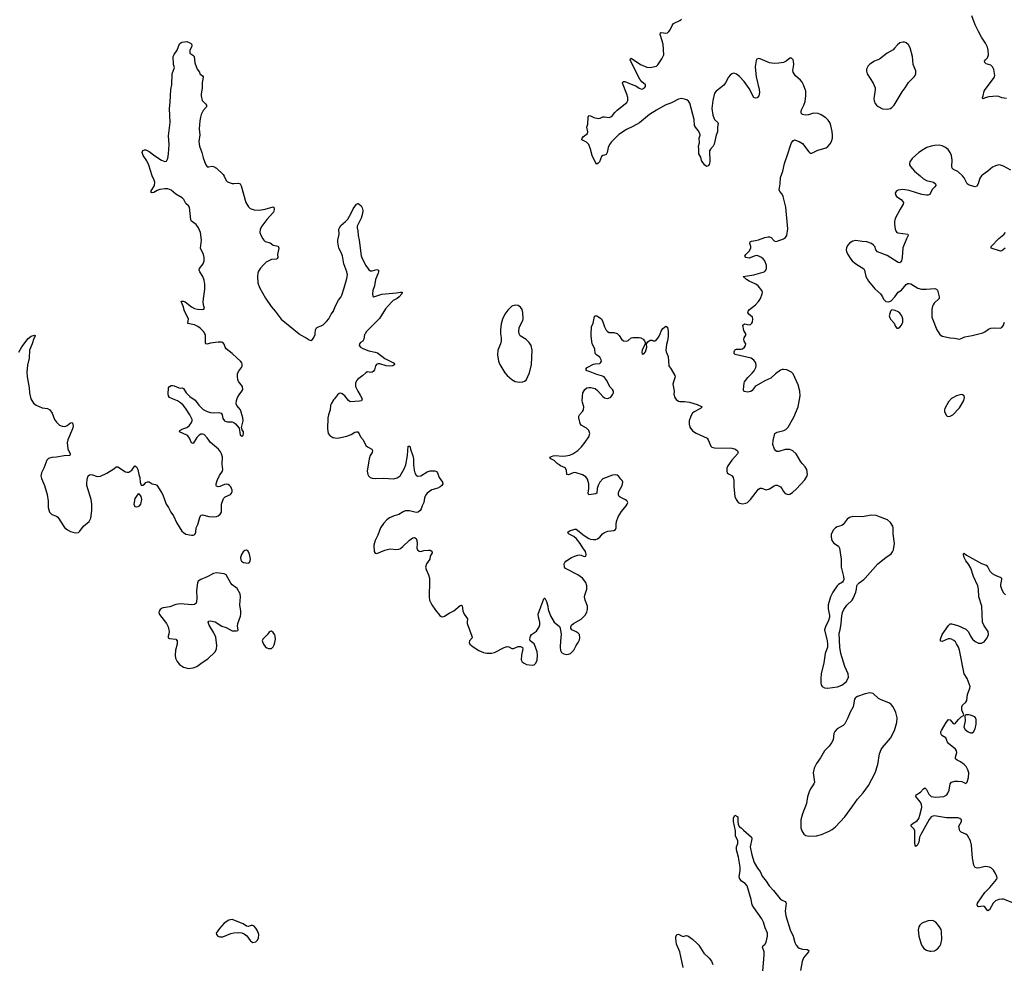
# Model space of a CAD drawing. Header units: inches. Extents: x 1649826 to 1814874, y 507393 to 641959.
# Tile 13 of 131: x 1706002 to 1718540, y 531972 to 543999. Entities that reach past the tile are written whole.
import ezdxf

# ---------------------------------------------------------------- set-up
doc = ezdxf.new("R2010")
doc.units = ezdxf.units.IN
doc.header["$MEASUREMENT"] = 0
for name, color, linetype in [('B7503', 7, 'Continuous'), ('B7504', 7, 'Continuous'), ('B7513', 7, 'Continuous'), ('B7514', 7, 'Continuous')]:
    doc.layers.add(name, color=color, linetype=linetype)

msp = doc.modelspace()

# ---------------------------------------------------------------- linework, layer by layer
at = {"layer": 'B7503', "color": 6, "elevation": 400}
for points in [[(1705990, 539766), (1706030, 539833), (1706110, 539940), (1706150, 539971), (1706190, 539983), (1706198, 539978), (1706201, 539970), (1706182, 539938), (1706162, 539870), (1706127, 539790), (1706122, 539690), (1706101, 539599), (1706092, 539510), (1706096, 539450), (1706123, 539310), (1706127, 539247), (1706146, 539170), (1706178, 539118), (1706210, 539093), (1706290, 539059), (1706355, 539050), (1706385, 539030), (1706414, 538990), (1706447, 538907), (1706470, 538874), (1706510, 538838), (1706544, 538824), (1706570, 538820), (1706590, 538824), (1706607, 538833), (1706650, 538867), (1706670, 538870), (1706681, 538850), (1706683, 538830), (1706676, 538790), (1706616, 538650), (1706608, 538610), (1706615, 538535), (1706644, 538470), (1706641, 538450), (1706570, 538446), (1706470, 538430), (1706410, 538426), (1706368, 538412), (1706349, 538391), (1706309, 538290), (1706278, 538230), (1706270, 538190), (1706279, 538159), (1706319, 538070), (1706352, 537952), (1706367, 537870), (1706363, 537790), (1706382, 537730), (1706410, 537698), (1706470, 537676), (1706486, 537666), (1706574, 537534), (1706610, 537504), (1706650, 537482), (1706710, 537464), (1706750, 537470), (1706770, 537488), (1706813, 537550), (1706889, 537611), (1706909, 537651), (1706922, 537750), (1706922, 537830), (1706911, 537890), (1706859, 538070), (1706856, 538090), (1706862, 538150), (1706873, 538190), (1706890, 538203), (1706910, 538208), (1706930, 538206), (1706990, 538183), (1707030, 538187), (1707114, 538226), (1707201, 538279), (1707230, 538304), (1707250, 538307), (1707350, 538243), (1707370, 538237), (1707390, 538239), (1707430, 538265), (1707470, 538318), (1707490, 538306), (1707507, 538270), (1707518, 538210), (1707531, 538170), (1707535, 538110), (1707550, 538072), (1707570, 538071), (1707590, 538085), (1707610, 538106), (1707630, 538114), (1707650, 538114), (1707690, 538090), (1707730, 538083), (1707750, 538073), (1707810, 537981), (1707825, 537950), (1707868, 537830), (1707896, 537790), (1707928, 537730), (1707962, 537682), (1707999, 537599), (1708069, 537489), (1708089, 537469), (1708119, 537450), (1708190, 537434), (1708210, 537434), (1708234, 537446), (1708244, 537476), (1708251, 537530), (1708270, 537571), (1708297, 537663), (1708310, 537692), (1708330, 537697), (1708410, 537673), (1708466, 537670), (1708510, 537675), (1708530, 537682), (1708557, 537703), (1708572, 537730), (1708573, 537830), (1708599, 537901), (1708617, 537923), (1708686, 537954), (1708700, 537970), (1708707, 537990), (1708706, 538010), (1708690, 538050), (1708674, 538070), (1708659, 538079), (1708630, 538085), (1708610, 538082), (1708550, 538054), (1708530, 538050), (1708510, 538060), (1708505, 538070), (1708504, 538090), (1708516, 538130), (1708546, 538194), (1708584, 538250), (1708590, 538270), (1708582, 538342), (1708583, 538430), (1708573, 538470), (1708558, 538498), (1708533, 538530), (1708434, 538614), (1708390, 538675), (1708350, 538716), (1708330, 538723), (1708310, 538722), (1708289, 538711), (1708260, 538680), (1708210, 538603), (1708190, 538612), (1708165, 538670), (1708142, 538702), (1708130, 538711), (1708038, 538750), (1708043, 538770), (1708078, 538790), (1708130, 538806), (1708161, 538830), (1708192, 538870), (1708199, 538890), (1708197, 538910), (1708169, 538970), (1708115, 539055), (1708083, 539090), (1708050, 539119), (1708010, 539146), (1707947, 539170), (1707910, 539190), (1707896, 539210), (1707892, 539230), (1707897, 539310), (1707910, 539330), (1707930, 539340), (1707950, 539341), (1707970, 539338), (1708030, 539310), (1708050, 539307), (1708070, 539310), (1708090, 539305), (1708121, 539250), (1708138, 539230), (1708170, 539201), (1708236, 539156), (1708282, 539090), (1708338, 539038), (1708390, 539010), (1708430, 538998), (1708470, 538994), (1708538, 538998), (1708569, 538990), (1708582, 538970), (1708590, 538921), (1708610, 538892), (1708630, 538883), (1708650, 538880), (1708710, 538878), (1708730, 538870), (1708750, 538854), (1708798, 538798), (1708810, 538715), (1708830, 538696), (1708849, 538710), (1708854, 538730), (1708852, 538750), (1708835, 538775), (1708827, 538807), (1708847, 538890), (1708845, 538930), (1708816, 539030), (1708767, 539087), (1708759, 539110), (1708763, 539150), (1708777, 539190), (1708796, 539224), (1708833, 539270), (1708842, 539290), (1708840, 539330), (1708790, 539392), (1708779, 539419), (1708774, 539454), (1708777, 539490), (1708790, 539520), (1708827, 539570), (1708834, 539590), (1708835, 539615), (1708831, 539630), (1708816, 539650), (1708770, 539688), (1708709, 539749), (1708633, 539810), (1708620, 539830), (1708608, 539868), (1708590, 539888), (1708570, 539894), (1708530, 539894), (1708430, 539879), (1708386, 539866), (1708374, 539874), (1708370, 539884), (1708370, 539970), (1708367, 539987), (1708361, 540000)], [(1709560, 540000), (1709570, 539992), (1709649, 539950), (1709690, 539921), (1709710, 539914), (1709730, 539928), (1709750, 539954), (1709764, 539990), (1709765, 540000)], [(1710000, 539157), (1709969, 539110), (1709962, 539090), (1709957, 539030), (1709933, 538970), (1709926, 538930), (1709924, 538790), (1709929, 538730), (1709950, 538704), (1709990, 538681), (1710000, 538678)]]:
    msp.add_lwpolyline(points, dxfattribs=at)
for points in [[(1707510, 537962), (1707470, 537904), (1707457, 537830), (1707470, 537802), (1707490, 537795), (1707510, 537800), (1707530, 537811), (1707543, 537830), (1707556, 537890), (1707549, 537929), (1707542, 537942), (1707530, 537958)], [(1708890, 537244), (1708870, 537241), (1708850, 537224), (1708826, 537190), (1708815, 537150), (1708820, 537120), (1708827, 537107), (1708851, 537090), (1708910, 537080), (1708930, 537089), (1708939, 537110), (1708940, 537130), (1708930, 537192), (1708910, 537231)], [(1708510, 536956), (1708472, 536948), (1708390, 536907), (1708307, 536873), (1708275, 536850), (1708266, 536830), (1708253, 536730), (1708258, 536630), (1708255, 536590), (1708249, 536571), (1708230, 536552), (1708193, 536547), (1708050, 536560), (1707990, 536555), (1707916, 536523), (1707830, 536511), (1707815, 536505), (1707792, 536488), (1707780, 536470), (1707776, 536450), (1707784, 536424), (1707870, 536310), (1707894, 536270), (1707904, 536210), (1707901, 536179), (1707891, 536150), (1707891, 536130), (1707910, 536121), (1707990, 536111), (1708008, 536090), (1708008, 536048), (1707988, 535970), (1707984, 535910), (1707988, 535870), (1708006, 535826), (1708037, 535790), (1708090, 535754), (1708150, 535739), (1708210, 535745), (1708256, 535764), (1708325, 535815), (1708398, 535862), (1708490, 535950), (1708510, 535990), (1708511, 536030), (1708498, 536138), (1708474, 536194), (1708415, 536290), (1708402, 536330), (1708410, 536342), (1708434, 536346), (1708490, 536332), (1708577, 536277), (1708630, 536261), (1708710, 536220), (1708763, 536217), (1708778, 536222), (1708784, 536230), (1708777, 536277), (1708780, 536310), (1708815, 536405), (1708819, 536430), (1708818, 536470), (1708804, 536550), (1708816, 536650), (1708811, 536690), (1708770, 536755), (1708710, 536804), (1708690, 536827), (1708630, 536930), (1708605, 536945)], [(1709210, 536212), (1709190, 536209), (1709180, 536200), (1709154, 536166), (1709099, 536110), (1709091, 536090), (1709108, 536050), (1709130, 536019), (1709150, 536002), (1709170, 535993), (1709210, 535994), (1709230, 536015), (1709241, 536039), (1709252, 536068), (1709260, 536110), (1709256, 536150), (1709250, 536167), (1709230, 536198)], [(1708710, 532542), (1708665, 532535), (1708606, 532494), (1708545, 532430), (1708506, 532370), (1708507, 532350), (1708527, 532330), (1708550, 532321), (1708570, 532321), (1708590, 532324), (1708690, 532365), (1708730, 532374), (1708790, 532378), (1708833, 532373), (1708862, 532362), (1708896, 532336), (1708937, 532277), (1708958, 532258), (1708971, 532251), (1709010, 532260), (1709030, 532281), (1709045, 532310), (1709047, 532350), (1709030, 532397), (1709010, 532433), (1708990, 532457), (1708970, 532465), (1708950, 532465), (1708910, 532455), (1708890, 532458), (1708846, 532486)]]:
    msp.add_lwpolyline(points, close=True, dxfattribs=at)
at = {"layer": 'B7504', "color": 6, "elevation": 400}
for points in [[(1708361, 540000), (1708357, 540010), (1708342, 540030), (1708302, 540070), (1708270, 540094), (1708228, 540112), (1708145, 540130), (1708150, 540190), (1708102, 540290), (1708083, 540350), (1708058, 540410), (1708063, 540417), (1708084, 540416), (1708110, 540406), (1708190, 540344), (1708230, 540321), (1708266, 540314), (1708329, 540311), (1708348, 540312), (1708354, 540326), (1708344, 540364), (1708338, 540410), (1708361, 540570), (1708361, 540630), (1708350, 540684), (1708334, 540730), (1708295, 540790), (1708287, 540810), (1708291, 540830), (1708339, 540890), (1708352, 540930), (1708351, 540970), (1708343, 541010), (1708306, 541090), (1708316, 541190), (1708305, 541290), (1708279, 541350), (1708251, 541391), (1708190, 541434), (1708182, 541450), (1708164, 541610), (1708150, 541630), (1708118, 541658), (1708091, 541710), (1708070, 541732), (1707990, 541776), (1707930, 541829), (1707890, 541847), (1707850, 541847), (1707785, 541835), (1707754, 541826), (1707710, 541800), (1707690, 541794), (1707679, 541799), (1707672, 541810), (1707717, 541890), (1707723, 541930), (1707716, 541956), (1707689, 542010), (1707648, 542148), (1707621, 542201), (1707574, 542270), (1707561, 542310), (1707570, 542335), (1707590, 542342), (1707610, 542340), (1707650, 542320), (1707724, 542264), (1707810, 542209), (1707850, 542192), (1707870, 542199), (1707890, 542231), (1707899, 542290), (1707905, 542410), (1707898, 542522), (1707918, 542690), (1707910, 542870), (1707919, 542950), (1707922, 543030), (1707928, 543110), (1707941, 543170), (1707945, 543310), (1707975, 543390), (1707963, 543430), (1707958, 543530), (1707970, 543556), (1708009, 543610), (1708039, 543690), (1708057, 543710), (1708070, 543714), (1708130, 543722), (1708162, 543710), (1708192, 543690), (1708196, 543670), (1708191, 543650), (1708167, 543610), (1708171, 543571), (1708206, 543546), (1708222, 543530), (1708231, 543451), (1708263, 543370), (1708291, 543330), (1708298, 543310), (1708330, 543286), (1708339, 543270), (1708326, 543190), (1708326, 543130), (1708313, 543050), (1708314, 543030), (1708327, 542970), (1708370, 542926), (1708379, 542910), (1708379, 542890), (1708338, 542842), (1708313, 542790), (1708304, 542756), (1708295, 542710), (1708289, 542610), (1708295, 542535), (1708282, 542450), (1708292, 542390), (1708321, 542310), (1708339, 542239), (1708370, 542159), (1708390, 542126), (1708410, 542125), (1708447, 542133), (1708470, 542130), (1708507, 542107), (1708592, 542030), (1708607, 542007), (1708630, 541950), (1708650, 541934), (1708710, 541914), (1708730, 541912), (1708790, 541919), (1708810, 541908), (1708823, 541883), (1708884, 541670), (1708916, 541616), (1708937, 541597), (1708950, 541589), (1708990, 541580), (1709050, 541576), (1709130, 541586), (1709230, 541617), (1709237, 541610), (1709243, 541583), (1709235, 541550), (1709150, 541455), (1709084, 541370), (1709064, 541330), (1709061, 541290), (1709074, 541254), (1709097, 541210), (1709110, 541190), (1709130, 541173), (1709190, 541157), (1709230, 541129), (1709295, 541115), (1709301, 541090), (1709285, 541010), (1709289, 540970), (1709282, 540958), (1709271, 540950), (1709210, 540944), (1709139, 540910), (1709110, 540884), (1709070, 540835), (1709044, 540796), (1709034, 540770), (1709029, 540730), (1709034, 540650), (1709054, 540590), (1709134, 540454), (1709206, 540346), (1709254, 540290), (1709330, 540188), (1709560, 540000)], [(1709765, 540000), (1709771, 540050), (1709783, 540077), (1709794, 540086), (1709840, 540100), (1709865, 540115), (1709910, 540155), (1709939, 540190), (1709969, 540251), (1709999, 540290), (1710000, 540294)]]:
    msp.add_lwpolyline(points, dxfattribs=at)
at = {"layer": 'B7513', "color": 6}
for points, elevation in [([(1710000, 538678), (1710014, 538674), (1710050, 538673), (1710170, 538698), (1710222, 538718), (1710270, 538746), (1710290, 538753), (1710310, 538750), (1710327, 538727), (1710344, 538690), (1710374, 538650), (1710410, 538576), (1710430, 538559), (1710488, 538530), (1710494, 538514), (1710490, 538490), (1710466, 538450), (1710453, 538410), (1710429, 538250), (1710434, 538210), (1710443, 538190), (1710466, 538170), (1710490, 538160), (1710530, 538157), (1710630, 538162), (1710765, 538155), (1710810, 538168), (1710847, 538193), (1710900, 538280), (1710920, 538330), (1710941, 538450), (1710950, 538571), (1710970, 538571), (1710978, 538530), (1711010, 538444), (1711016, 538410), (1711016, 538330), (1711024, 538264), (1711032, 538230), (1711050, 538200), (1711070, 538189), (1711110, 538193), (1711190, 538242), (1711230, 538255), (1711290, 538255), (1711310, 538245), (1711324, 538230), (1711343, 538170), (1711386, 538110), (1711389, 538090), (1711376, 538070), (1711355, 538050), (1711326, 538034), (1711250, 538014), (1711192, 537970), (1711173, 537950), (1711155, 537910), (1711147, 537850), (1711126, 537810), (1711114, 537770), (1711102, 537750), (1711075, 537730), (1711050, 537723), (1710965, 537745), (1710910, 537744), (1710885, 537735), (1710830, 537699), (1710770, 537683), (1710710, 537656), (1710676, 537630), (1710635, 537585), (1710597, 537530), (1710562, 537438), (1710528, 537370), (1710514, 537310), (1710518, 537230), (1710530, 537206), (1710550, 537202), (1710654, 537246), (1710701, 537259), (1710730, 537260), (1710790, 537255), (1710830, 537259), (1710852, 537268), (1710883, 537290), (1710968, 537372), (1711010, 537401), (1711030, 537408), (1711050, 537395), (1711058, 537370), (1711064, 537330), (1711060, 537270), (1711070, 537249), (1711090, 537231), (1711110, 537229), (1711150, 537242), (1711210, 537246), (1711230, 537243), (1711252, 537232), (1711253, 537210), (1711228, 537170), (1711225, 537130), (1711181, 537070), (1711171, 537030), (1711179, 536999), (1711210, 536930), (1711219, 536890), (1711222, 536850), (1711217, 536650), (1711222, 536610), (1711229, 536590), (1711249, 536550), (1711299, 536479), (1711354, 536414), (1711370, 536401), (1711390, 536397), (1711410, 536404), (1711470, 536445), (1711530, 536474), (1711610, 536541), (1711630, 536545), (1711636, 536536), (1711647, 536473), (1711661, 536430), (1711704, 536370), (1711699, 536330), (1711702, 536310), (1711761, 536150), (1711762, 536130), (1711731, 536090), (1711725, 536070), (1711736, 536050), (1711775, 536015), (1711850, 535969), (1711910, 535943), (1711950, 535935), (1711990, 535934), (1712010, 535934), (1712050, 535944), (1712170, 536004), (1712210, 536017), (1712233, 536013), (1712270, 535992), (1712290, 535992), (1712350, 536018), (1712378, 536018), (1712404, 536004), (1712408, 535988), (1712394, 535910), (1712389, 535850), (1712402, 535822), (1712425, 535805), (1712458, 535790), (1712530, 535780), (1712553, 535787), (1712574, 535806), (1712590, 535846), (1712597, 535910), (1712593, 535950), (1712571, 536012), (1712552, 536052), (1712504, 536090), (1712498, 536110), (1712501, 536130), (1712506, 536150), (1712520, 536170), (1712585, 536215), (1712619, 536270), (1712626, 536294), (1712626, 536330), (1712607, 536390), (1712606, 536430), (1712637, 536523), (1712666, 536590), (1712675, 536625), (1712684, 536636), (1712690, 536636), (1712710, 536591), (1712726, 536530), (1712731, 536490), (1712762, 536410), (1712809, 536330), (1712875, 536275), (1712886, 536250), (1712898, 536170), (1712888, 536090), (1712884, 536010), (1712889, 535969), (1712903, 535943), (1712930, 535926), (1712970, 535917), (1712990, 535919), (1713018, 535930), (1713058, 535970), (1713088, 536030), (1713116, 536070), (1713130, 536103), (1713137, 536130), (1713133, 536170), (1713116, 536190), (1713090, 536206), (1713032, 536230), (1713019, 536250), (1713021, 536270), (1713031, 536290), (1713053, 536310), (1713150, 536367), (1713179, 536390), (1713202, 536418), (1713225, 536455), (1713234, 536490), (1713233, 536530), (1713204, 536610), (1713196, 536650), (1713199, 536670), (1713225, 536750), (1713225, 536790), (1713210, 536832), (1713170, 536887), (1713110, 536931), (1712952, 537012), (1712940, 537030), (1712937, 537070), (1712945, 537090), (1712957, 537103), (1713030, 537150), (1713070, 537168), (1713110, 537181), (1713130, 537184), (1713150, 537181), (1713190, 537164), (1713210, 537169), (1713217, 537190), (1713206, 537230), (1713173, 537273), (1713138, 537330), (1713091, 537391), (1713060, 537420), (1713001, 537450), (1712979, 537470), (1713002, 537490), (1713070, 537514), (1713090, 537514), (1713190, 537431), (1713250, 537395), (1713270, 537387), (1713310, 537380), (1713338, 537382), (1713361, 537390), (1713389, 537411), (1713425, 537455), (1713449, 537471), (1713490, 537488), (1713570, 537497), (1713591, 537509), (1713599, 537530), (1713596, 537570), (1713602, 537610), (1713624, 537670), (1713664, 537736), (1713726, 537810), (1713739, 537830), (1713745, 537850), (1713737, 537870), (1713730, 537876), (1713710, 537891), (1713650, 537918), (1713634, 537930), (1713626, 537946), (1713626, 537970), (1713632, 537990), (1713676, 538070), (1713683, 538110), (1713674, 538130), (1713659, 538150), (1713630, 538183), (1713610, 538199), (1713590, 538205), (1713550, 538200), (1713430, 538152), (1713391, 538110), (1713370, 538070), (1713356, 538030), (1713350, 537970), (1713337, 537963), (1713250, 537949), (1713243, 537970), (1713251, 538030), (1713251, 538091), (1713231, 538150), (1713210, 538177), (1713170, 538203), (1713090, 538231), (1713070, 538233), (1713050, 538228), (1712990, 538203), (1712970, 538208), (1712964, 538264), (1712950, 538294), (1712890, 538318), (1712870, 538331), (1712848, 538348), (1712810, 538387), (1712767, 538410), (1712754, 538430), (1712795, 538445), (1712828, 538450), (1712910, 538442), (1712956, 538444), (1713007, 538453), (1713046, 538470), (1713110, 538514), (1713158, 538562), (1713202, 538618), (1713248, 538690), (1713262, 538730), (1713250, 538770), (1713218, 538798), (1713150, 538836), (1713138, 538858), (1713121, 538930), (1713122, 538950), (1713130, 538968), (1713171, 539009), (1713182, 539030), (1713184, 539070), (1713167, 539127), (1713165, 539150), (1713175, 539250), (1713197, 539290), (1713225, 539310), (1713250, 539316), (1713276, 539316), (1713330, 539304), (1713360, 539280), (1713430, 539201), (1713450, 539186), (1713485, 539175), (1713501, 539179), (1713530, 539195), (1713557, 539230), (1713564, 539250), (1713562, 539270), (1713552, 539290), (1713520, 539320), (1713475, 539410), (1713445, 539450), (1713410, 539466), (1713350, 539480), (1713290, 539508), (1713242, 539522), (1713226, 539530), (1713213, 539550), (1713228, 539570), (1713310, 539614), (1713330, 539619), (1713390, 539621), (1713400, 539630), (1713409, 539650), (1713405, 539670), (1713390, 539702), (1713346, 539730), (1713330, 539750), (1713325, 539810), (1713293, 539870), (1713286, 539906), (1713280, 539970), (1713281, 540000)], 400), ([(1710400, 540000), (1710394, 539990), (1710384, 539930), (1710370, 539907), (1710343, 539890), (1710328, 539872), (1710327, 539850), (1710344, 539830), (1710372, 539812), (1710450, 539784), (1710530, 539767), (1710557, 539757), (1710650, 539687), (1710762, 539630), (1710778, 539610), (1710755, 539590), (1710712, 539588), (1710670, 539594), (1710590, 539617), (1710570, 539619), (1710550, 539613), (1710534, 539590), (1710519, 539541), (1710502, 539518), (1710490, 539510), (1710472, 539508), (1710430, 539515), (1710410, 539504), (1710372, 539468), (1710302, 539418), (1710290, 539403), (1710278, 539370), (1710280, 539330), (1710307, 539270), (1710339, 539219), (1710363, 539170), (1710353, 539147), (1710330, 539141), (1710210, 539135), (1710190, 539150), (1710141, 539210), (1710110, 539237), (1710090, 539243), (1710070, 539238), (1710050, 539223), (1710010, 539172), (1710000, 539157)], 400), ([(1712126, 540000), (1712135, 539950), (1712134, 539910), (1712123, 539870), (1712089, 539790), (1712085, 539730), (1712101, 539650), (1712117, 539610), (1712182, 539502), (1712208, 539470), (1712270, 539417), (1712310, 539394), (1712370, 539383), (1712410, 539389), (1712430, 539395), (1712451, 539409), (1712496, 539504), (1712519, 539610), (1712528, 539790), (1712514, 539850), (1712491, 539890), (1712450, 539929), (1712376, 539976), (1712362, 540000)], 500), ([(1713614, 540000), (1713637, 539977), (1713667, 539930), (1713690, 539910), (1713730, 539905), (1713750, 539914), (1713790, 539947), (1713808, 539952), (1713892, 539952), (1713910, 539949), (1713942, 539930), (1713960, 539910), (1713968, 539890), (1713968, 539872), (1713929, 539790), (1713926, 539766), (1713930, 539742), (1713950, 539743), (1713970, 539771), (1713989, 539830), (1713986, 539870), (1714002, 539898), (1714030, 539919), (1714050, 539919), (1714070, 539910), (1714090, 539909), (1714110, 539921), (1714130, 539943), (1714146, 539970), (1714157, 540000)], 400), ([(1714259, 540000), (1714260, 539970), (1714253, 539910), (1714238, 539862), (1714230, 539790), (1714234, 539770), (1714261, 539710), (1714270, 539590), (1714300, 539550), (1714345, 539470), (1714349, 539450), (1714327, 539390), (1714321, 539358), (1714336, 539270), (1714334, 539230), (1714344, 539190), (1714363, 539163), (1714390, 539144), (1714410, 539138), (1714470, 539137), (1714530, 539128), (1714630, 539101), (1714691, 539070), (1714671, 539050), (1714592, 539008), (1714570, 538988), (1714548, 538950), (1714529, 538890), (1714526, 538850), (1714536, 538810), (1714570, 538765), (1714616, 538736), (1714756, 538670), (1714771, 538650), (1714804, 538570), (1714817, 538557), (1714848, 538548), (1715070, 538542), (1715117, 538530), (1715143, 538510), (1715150, 538490), (1715143, 538470), (1715070, 538390), (1715020, 538320), (1715009, 538290), (1715006, 538250), (1715012, 538230), (1715030, 538215), (1715073, 538193), (1715089, 538169), (1715097, 538130), (1715095, 538050), (1715110, 537930), (1715125, 537890), (1715153, 537853), (1715170, 537842), (1715210, 537836), (1715250, 537845), (1715270, 537854), (1715310, 537890), (1715410, 538023), (1715430, 538036), (1715450, 538035), (1715510, 538013), (1715550, 538026), (1715610, 538064), (1715630, 538071), (1715650, 538071), (1715690, 538053), (1715709, 538029), (1715730, 537990), (1715750, 537967), (1715776, 537956), (1715790, 537955), (1715810, 537960), (1715842, 537978), (1715896, 538024), (1715999, 538141), (1716031, 538190), (1716035, 538210), (1716026, 538270), (1716006, 538306), (1715970, 538344), (1715950, 538371), (1715891, 538471), (1715849, 538509), (1715810, 538526), (1715750, 538526), (1715670, 538502), (1715643, 538503), (1715630, 538510), (1715613, 538533), (1715594, 538590), (1715598, 538642), (1715619, 538730), (1715630, 538741), (1715650, 538749), (1715701, 538759), (1715734, 538770), (1715758, 538782), (1715790, 538810), (1715861, 538939), (1715914, 539070), (1715939, 539210), (1715936, 539270), (1715914, 539350), (1715851, 539490), (1715830, 539511), (1715770, 539540), (1715730, 539547), (1715710, 539545), (1715690, 539536), (1715626, 539490), (1715567, 539433), (1715490, 539401), (1715381, 539339), (1715368, 539330), (1715330, 539278), (1715314, 539266), (1715270, 539258), (1715230, 539265), (1715224, 539270), (1715218, 539290), (1715227, 539370), (1715233, 539387), (1715276, 539444), (1715330, 539497), (1715356, 539530), (1715375, 539570), (1715379, 539590), (1715375, 539630), (1715350, 539666), (1715315, 539690), (1715115, 539735), (1715102, 539750), (1715100, 539770), (1715107, 539793), (1715118, 539802), (1715130, 539806), (1715190, 539805), (1715206, 539810), (1715230, 539828), (1715245, 539850), (1715250, 539870), (1715227, 539907), (1715222, 539930), (1715227, 539950), (1715253, 539990), (1715247, 540000)], 400), ([(1717714, 540000), (1717716, 539996), (1717730, 539981), (1717750, 539968), (1717850, 539948), (1717906, 539946), (1717970, 539932), (1717990, 539938), (1718037, 539963), (1718130, 539977), (1718216, 540000)], 400), ([(1718690, 532737), (1718530, 532800), (1718510, 532803), (1718470, 532799), (1718430, 532781), (1718400, 532750), (1718350, 532666), (1718330, 532655), (1718289, 532709), (1718270, 532713), (1718210, 532705), (1718202, 532710), (1718194, 532730), (1718200, 532750), (1718294, 532886), (1718356, 532950), (1718443, 533050), (1718448, 533070), (1718444, 533090), (1718428, 533130), (1718404, 533170), (1718376, 533196), (1718350, 533209), (1718330, 533215), (1718296, 533216), (1718230, 533200), (1718197, 533197), (1718170, 533204), (1718165, 533210), (1718154, 533234), (1718136, 533324), (1718124, 533490), (1718110, 533545), (1718070, 533612), (1718050, 533630), (1717993, 533653), (1717976, 533670), (1717968, 533690), (1717963, 533730), (1717995, 533790), (1717996, 533810), (1717976, 533830), (1717950, 533836), (1717804, 533836), (1717650, 533861), (1717630, 533859), (1717610, 533850), (1717582, 533818), (1717477, 533623), (1717461, 533590), (1717450, 533529), (1717430, 533484), (1717410, 533474), (1717401, 533510), (1717402, 533670), (1717391, 533691), (1717356, 533730), (1717355, 533750), (1717379, 533770), (1717430, 533799), (1717450, 533829), (1717466, 533870), (1717492, 533970), (1717486, 534010), (1717470, 534041), (1717414, 534110), (1717417, 534130), (1717475, 534165), (1717510, 534205), (1717530, 534217), (1717550, 534198), (1717579, 534139), (1717610, 534110), (1717670, 534099), (1717772, 534108), (1717810, 534130), (1717823, 534150), (1717837, 534190), (1717850, 534270), (1717867, 534293), (1717910, 534304), (1717950, 534306), (1717998, 534298), (1718050, 534276), (1718067, 534293), (1718084, 534350), (1718088, 534410), (1718076, 534450), (1718055, 534490), (1718030, 534518), (1717981, 534550), (1717940, 534570), (1717920, 534590), (1717919, 534610), (1717934, 534670), (1717930, 534690), (1717918, 534710), (1717830, 534782), (1717819, 534799), (1717796, 534856), (1717746, 534886), (1717730, 534910), (1717730, 534930), (1717740, 534950), (1717799, 535050), (1717830, 535087), (1717850, 535084), (1717890, 535040), (1717910, 535034), (1717956, 535090), (1717990, 535121), (1718019, 535141), (1718024, 535150), (1718000, 535210), (1718001, 535250), (1718008, 535272), (1718052, 535308), (1718063, 535330), (1718071, 535409), (1718103, 535490), (1718106, 535510), (1718068, 535610), (1718028, 535670), (1717968, 535970), (1717955, 536010), (1717933, 536053), (1717917, 536077), (1717897, 536097), (1717870, 536113), (1717850, 536118), (1717824, 536116), (1717750, 536082), (1717728, 536088), (1717728, 536110), (1717750, 536170), (1717830, 536285), (1717850, 536305), (1717870, 536308), (1717950, 536286), (1718050, 536241), (1718086, 536206), (1718110, 536150), (1718136, 536110), (1718170, 536081), (1718210, 536059), (1718250, 536059), (1718282, 536078), (1718323, 536130), (1718338, 536170), (1718333, 536210), (1718283, 536283), (1718264, 536330), (1718254, 536530), (1718218, 536650), (1718212, 536750), (1718204, 536790), (1718150, 536910), (1718116, 537016), (1718086, 537066), (1718050, 537110), (1718030, 537150), (1718019, 537190), (1718021, 537199), (1718030, 537205), (1718061, 537181), (1718250, 537076), (1718310, 537054), (1718329, 537030), (1718358, 536978), (1718387, 536947), (1718426, 536926), (1718498, 536898), (1718506, 536890), (1718506, 536870), (1718491, 536810), (1718494, 536790), (1718510, 536739), (1718530, 536700), (1718557, 536677)], 300), ([(1715464, 531890), (1715484, 532090), (1715481, 532130), (1715460, 532190), (1715470, 532210), (1715490, 532226), (1715510, 532255), (1715525, 532330), (1715525, 532370), (1715495, 532435), (1715472, 532510), (1715453, 532550), (1715350, 532696), (1715331, 532730), (1715318, 532798), (1715265, 532970), (1715241, 533001), (1715194, 533030), (1715169, 533070), (1715165, 533090), (1715178, 533162), (1715178, 533210), (1715156, 533336), (1715131, 533430), (1715132, 533468), (1715145, 533510), (1715147, 533550), (1715130, 533578), (1715119, 533610), (1715119, 533670), (1715090, 533790), (1715090, 533831), (1715110, 533871), (1715145, 533850), (1715145, 533790), (1715150, 533754), (1715170, 533722), (1715190, 533711), (1715218, 533678), (1715320, 533590), (1715326, 533570), (1715303, 533470), (1715324, 533364), (1715355, 533270), (1715397, 533197), (1715433, 533153), (1715456, 533096), (1715507, 533030), (1715547, 532970), (1715603, 532910), (1715687, 532807), (1715710, 532787), (1715751, 532770), (1715760, 532760), (1715763, 532750), (1715751, 532650), (1715759, 532590), (1715814, 532410), (1715853, 532330), (1715874, 532250), (1715890, 532217), (1715910, 532191), (1715930, 532177), (1715970, 532167), (1716030, 532162), (1716050, 532150), (1716049, 532130), (1715984, 532056), (1715965, 532010), (1715946, 531894)], 300), ([(1714453, 531930), (1714407, 532130), (1714366, 532230), (1714357, 532297), (1714359, 532321), (1714370, 532350), (1714390, 532356), (1714430, 532333), (1714450, 532328), (1714490, 532340), (1714510, 532335), (1714570, 532292), (1714630, 532238), (1714650, 532214), (1714713, 532113), (1714784, 532050), (1714810, 532013), (1714830, 531970)], 300)]:
    msp.add_lwpolyline(points, dxfattribs=dict(at, elevation=elevation))
for points, elevation in [([(1717990, 539225), (1717930, 539210), (1717870, 539175), (1717830, 539133), (1717782, 539050), (1717777, 539030), (1717780, 539010), (1717802, 538962), (1717812, 538952), (1717830, 538947), (1717850, 538952), (1717883, 538970), (1717970, 539056), (1718027, 539150), (1718034, 539190), (1718029, 539209), (1718010, 539221)], 400), ([(1716850, 537689), (1716730, 537671), (1716610, 537673), (1716570, 537663), (1716541, 537639), (1716490, 537573), (1716470, 537560), (1716410, 537543), (1716389, 537531), (1716362, 537498), (1716337, 537443), (1716334, 537410), (1716346, 537366), (1716370, 537335), (1716430, 537296), (1716443, 537270), (1716463, 537130), (1716463, 537030), (1716494, 536910), (1716497, 536870), (1716490, 536850), (1716481, 536839), (1716431, 536809), (1716410, 536790), (1716355, 536710), (1716325, 536650), (1716298, 536550), (1716296, 536496), (1716313, 536413), (1716314, 536390), (1716301, 536350), (1716262, 536270), (1716252, 536230), (1716283, 536090), (1716289, 536050), (1716288, 536012), (1716261, 535930), (1716243, 535810), (1716207, 535670), (1716203, 535610), (1716205, 535550), (1716210, 535530), (1716221, 535510), (1716250, 535492), (1716290, 535489), (1716416, 535504), (1716470, 535527), (1716525, 535570), (1716543, 535597), (1716555, 535630), (1716554, 535670), (1716510, 535765), (1716460, 535930), (1716447, 536010), (1716438, 536190), (1716451, 536230), (1716463, 536310), (1716470, 536410), (1716480, 536450), (1716497, 536490), (1716537, 536543), (1716603, 536610), (1716617, 536630), (1716649, 536710), (1716659, 536750), (1716662, 536790), (1716672, 536810), (1716691, 536830), (1716750, 536870), (1716770, 536889), (1716930, 537070), (1717030, 537152), (1717100, 537200), (1717118, 537222), (1717130, 537250), (1717141, 537330), (1717127, 537453), (1717127, 537530), (1717120, 537550), (1717090, 537597), (1717054, 537630), (1716930, 537680), (1716910, 537686)], 400), ([(1716830, 535427), (1716770, 535415), (1716670, 535380), (1716650, 535370), (1716641, 535359), (1716634, 535346), (1716616, 535250), (1716576, 535184), (1716549, 535110), (1716510, 535033), (1716488, 535012), (1716411, 534969), (1716383, 534937), (1716369, 534910), (1716359, 534830), (1716341, 534790), (1716310, 534751), (1716250, 534690), (1716198, 534602), (1716148, 534530), (1716118, 534470), (1716106, 534410), (1716122, 534290), (1716116, 534270), (1716074, 534206), (1716056, 534170), (1716036, 534104), (1716021, 534019), (1715969, 533890), (1715950, 533810), (1715951, 533710), (1715961, 533670), (1715989, 533629), (1716012, 533612), (1716050, 533602), (1716150, 533609), (1716213, 533627), (1716310, 533667), (1716350, 533690), (1716390, 533722), (1716510, 533850), (1716613, 533990), (1716670, 534075), (1716744, 534156), (1716810, 534248), (1716898, 534410), (1716930, 534518), (1716951, 534650), (1716973, 534707), (1716990, 534734), (1717090, 534852), (1717144, 534950), (1717172, 535050), (1717176, 535110), (1717158, 535178), (1717125, 535250), (1717101, 535281), (1717078, 535298), (1716963, 535343), (1716937, 535357), (1716870, 535420)], 400), ([(1718090, 535150), (1718051, 535149), (1718040, 535140), (1718036, 535130), (1718042, 535070), (1718026, 534990), (1718042, 534962), (1718080, 534930), (1718110, 534918), (1718130, 534920), (1718150, 534930), (1718169, 534971), (1718180, 535030), (1718180, 535090), (1718175, 535110), (1718163, 535123), (1718110, 535144)], 300), ([(1717630, 532529), (1717570, 532526), (1717510, 532506), (1717484, 532490), (1717465, 532470), (1717452, 532448), (1717444, 532410), (1717450, 532330), (1717480, 532230), (1717497, 532197), (1717515, 532175), (1717550, 532151), (1717590, 532139), (1717610, 532138), (1717650, 532145), (1717690, 532170), (1717718, 532202), (1717732, 532230), (1717744, 532290), (1717741, 532390), (1717735, 532415), (1717717, 532450), (1717670, 532509)], 400)]:
    msp.add_lwpolyline(points, close=True, dxfattribs=dict(at, elevation=elevation))
at = {"layer": 'B7514', "color": 6}
for points, elevation in [([(1718570, 542995), (1718510, 543006), (1718470, 543022), (1718445, 543025), (1718345, 543015), (1718296, 543004), (1718270, 542990), (1718262, 543002), (1718261, 543010), (1718272, 543028), (1718286, 543090), (1718295, 543110), (1718404, 543250), (1718415, 543270), (1718418, 543290), (1718406, 543366), (1718390, 543400), (1718370, 543418), (1718310, 543438), (1718293, 543453), (1718290, 543470), (1718302, 543490), (1718326, 543514), (1718339, 543550), (1718336, 543610), (1718327, 543650), (1718302, 543702), (1718250, 543778), (1718210, 543848), (1718170, 543934), (1718128, 544050)], 300), ([(1715247, 540000), (1715222, 540042), (1715210, 540110), (1715230, 540126), (1715290, 540114), (1715310, 540120), (1715325, 540135), (1715333, 540150), (1715339, 540190), (1715332, 540210), (1715289, 540249), (1715276, 540270), (1715277, 540290), (1715297, 540310), (1715373, 540367), (1715412, 540410), (1715436, 540450), (1715458, 540510), (1715460, 540530), (1715453, 540550), (1715404, 540610), (1715375, 540630), (1715290, 540669), (1715256, 540690), (1715217, 540730), (1715350, 540749), (1715470, 540785), (1715490, 540795), (1715505, 540810), (1715513, 540830), (1715512, 540870), (1715490, 540930), (1715470, 540956), (1715450, 540973), (1715415, 540990), (1715390, 540995), (1715366, 540994), (1715290, 540964), (1715250, 540970), (1715238, 540990), (1715251, 541010), (1715290, 541050), (1715314, 541090), (1715313, 541113), (1715301, 541150), (1715305, 541170), (1715321, 541179), (1715370, 541186), (1715410, 541197), (1715490, 541226), (1715533, 541233), (1715550, 541233), (1715570, 541225), (1715610, 541184), (1715630, 541177), (1715650, 541180), (1715730, 541210), (1715754, 541226), (1715772, 541250), (1715784, 541336), (1715759, 541610), (1715723, 541750), (1715710, 541776), (1715681, 541810), (1715672, 541832), (1715687, 541910), (1715690, 541990), (1715719, 542070), (1715741, 542170), (1715784, 542290), (1715820, 542410), (1715830, 542433), (1715850, 542460), (1715857, 542463), (1715870, 542468), (1715930, 542450), (1715970, 542424), (1716050, 542315), (1716070, 542301), (1716090, 542301), (1716164, 542336), (1716270, 542367), (1716295, 542385), (1716323, 542417), (1716341, 542450), (1716351, 542490), (1716354, 542530), (1716350, 542577), (1716331, 542651), (1716317, 542690), (1716298, 542718), (1716268, 542748), (1716210, 542788), (1716170, 542803), (1716110, 542807), (1716047, 542787), (1716010, 542782), (1715970, 542792), (1715953, 542810), (1715952, 542830), (1715959, 542850), (1715987, 542910), (1716003, 542957), (1716012, 543030), (1716011, 543090), (1715982, 543170), (1715965, 543205), (1715945, 543230), (1715883, 543283), (1715851, 543330), (1715847, 543353), (1715860, 543430), (1715857, 543470), (1715850, 543490), (1715830, 543509), (1715810, 543509), (1715762, 543470), (1715730, 543456), (1715670, 543445), (1715610, 543440), (1715550, 543448), (1715430, 543501), (1715410, 543505), (1715390, 543495), (1715382, 543478), (1715370, 543430), (1715367, 543393), (1715380, 543270), (1715417, 543110), (1715422, 543070), (1715415, 543030), (1715394, 543006), (1715370, 542999), (1715349, 543009), (1715290, 543122), (1715228, 543210), (1715170, 543276), (1715130, 543307), (1715110, 543316), (1715090, 543318), (1715070, 543311), (1715050, 543293), (1715030, 543268), (1714990, 543195), (1714970, 543167), (1714928, 543130), (1714870, 543090), (1714850, 543064), (1714828, 542972), (1714818, 542870), (1714830, 542784), (1714840, 542750), (1714852, 542730), (1714893, 542690), (1714897, 542677), (1714887, 542630), (1714890, 542570), (1714870, 542530), (1714846, 542414), (1714833, 542387), (1714799, 542350), (1714788, 542330), (1714789, 542191), (1714783, 542157), (1714770, 542137), (1714750, 542131), (1714723, 542150), (1714685, 542205), (1714674, 542250), (1714649, 542290), (1714652, 542350), (1714646, 542390), (1714657, 542430), (1714656, 542490), (1714668, 542530), (1714665, 542550), (1714644, 542590), (1714608, 542630), (1714597, 542650), (1714589, 542730), (1714536, 542936), (1714521, 542961), (1714498, 542978), (1714469, 542989), (1714430, 542996), (1714390, 542987), (1714301, 542939), (1714223, 542910), (1714110, 542847), (1714023, 542790), (1713893, 542687), (1713810, 542638), (1713730, 542602), (1713630, 542538), (1713538, 542442), (1713515, 542410), (1713495, 542370), (1713482, 542310), (1713470, 542284), (1713450, 542273), (1713430, 542270), (1713410, 542256), (1713385, 542190), (1713370, 542171), (1713350, 542158), (1713343, 542163), (1713293, 542270), (1713272, 542352), (1713249, 542409), (1713219, 542439), (1713160, 542470), (1713166, 542490), (1713181, 542510), (1713231, 542550), (1713235, 542570), (1713226, 542630), (1713238, 542670), (1713243, 542757), (1713250, 542781), (1713270, 542776), (1713314, 542754), (1713370, 542741), (1713394, 542746), (1713430, 542761), (1713450, 542763), (1713510, 542755), (1713530, 542761), (1713550, 542778), (1713581, 542819), (1713610, 542847), (1713735, 542945), (1713747, 542970), (1713746, 543010), (1713735, 543050), (1713680, 543190), (1713685, 543210), (1713690, 543213), (1713710, 543211), (1713810, 543170), (1713850, 543158), (1713890, 543128), (1713910, 543118), (1713930, 543116), (1713960, 543130), (1713973, 543150), (1713971, 543170), (1713926, 543206), (1713901, 543241), (1713794, 543450), (1713778, 543490), (1713780, 543500), (1713790, 543510), (1713907, 543427), (1713990, 543393), (1714030, 543390), (1714090, 543402), (1714110, 543408), (1714130, 543423), (1714181, 543499), (1714205, 543550), (1714195, 543685), (1714185, 543730), (1714158, 543810), (1714161, 543830), (1714170, 543838), (1714230, 543828), (1714250, 543832), (1714270, 543847), (1714286, 543870), (1714310, 543925), (1714328, 543952), (1714410, 543990), (1714430, 544007)], 400), ([(1718623, 542083), (1718530, 542136), (1718490, 542148), (1718470, 542149), (1718430, 542139), (1718390, 542120), (1718331, 542069), (1718270, 542030), (1718250, 542012), (1718230, 541981), (1718207, 541910), (1718190, 541880), (1718170, 541873), (1718093, 541893), (1718068, 541910), (1718030, 541987), (1718010, 542011), (1717950, 542066), (1717893, 542093), (1717877, 542110), (1717872, 542130), (1717875, 542210), (1717870, 542270), (1717853, 542310), (1717827, 542347), (1717793, 542373), (1717750, 542395), (1717710, 542402), (1717650, 542397), (1717610, 542390), (1717554, 542370), (1717510, 542348), (1717450, 542308), (1717365, 542230), (1717338, 542190), (1717331, 542170), (1717334, 542150), (1717346, 542130), (1717395, 542070), (1717470, 542013), (1717510, 541974), (1717550, 541953), (1717637, 541930), (1717665, 541910), (1717669, 541890), (1717657, 541870), (1717623, 541837), (1717590, 541775), (1717570, 541763), (1717550, 541763), (1717490, 541775), (1717330, 541823), (1717250, 541837), (1717190, 541827), (1717163, 541810), (1717149, 541790), (1717154, 541770), (1717169, 541750), (1717228, 541708), (1717245, 541690), (1717255, 541670), (1717254, 541650), (1717213, 541587), (1717152, 541468), (1717144, 541430), (1717143, 541397), (1717150, 541330), (1717162, 541302), (1717171, 541291), (1717184, 541284), (1717310, 541270), (1717317, 541250), (1717295, 541210), (1717247, 541093), (1717238, 540970), (1717230, 540929), (1717223, 540917), (1717210, 540905), (1717190, 540909), (1717050, 540998), (1716924, 541044), (1716903, 541070), (1716891, 541110), (1716876, 541130), (1716849, 541150), (1716790, 541172), (1716730, 541176), (1716650, 541188), (1716610, 541181), (1716570, 541155), (1716548, 541130), (1716530, 541100), (1716525, 541070), (1716530, 541048), (1716548, 541010), (1716584, 540950), (1716601, 540930), (1716650, 540890), (1716750, 540828), (1716760, 540810), (1716777, 540730), (1716809, 540670), (1716890, 540573), (1716962, 540510), (1716988, 540470), (1717000, 540440), (1717030, 540409), (1717070, 540405), (1717099, 540421), (1717148, 540470), (1717187, 540530), (1717230, 540554), (1717290, 540629), (1717310, 540640), (1717330, 540642), (1717350, 540637), (1717441, 540581), (1717487, 540567), (1717547, 540567), (1717656, 540576), (1717679, 540570), (1717690, 540555), (1717711, 540470), (1717709, 540450), (1717649, 540391), (1717635, 540370), (1717625, 540350), (1717618, 540310), (1717619, 540210), (1717624, 540190), (1717682, 540050), (1717714, 540000)], 400), ([(1710000, 540294), (1710024, 540356), (1710060, 540430), (1710090, 540465), (1710103, 540490), (1710136, 540584), (1710170, 540705), (1710177, 540750), (1710170, 540790), (1710132, 540892), (1710112, 540992), (1710096, 541036), (1710066, 541090), (1710052, 541168), (1710052, 541190), (1710069, 541270), (1710068, 541330), (1710073, 541350), (1710090, 541380), (1710152, 541428), (1710179, 541461), (1710224, 541536), (1710250, 541589), (1710290, 541650), (1710304, 541656), (1710310, 541665), (1710350, 541631), (1710365, 541605), (1710373, 541570), (1710368, 541530), (1710349, 541470), (1710300, 541370), (1710299, 541350), (1710309, 541309), (1710313, 541250), (1710327, 541190), (1710352, 540992), (1710368, 540950), (1710408, 540870), (1710450, 540814), (1710470, 540802), (1710490, 540800), (1710550, 540820), (1710572, 540810), (1710572, 540790), (1710566, 540770), (1710532, 540690), (1710521, 540610), (1710499, 540550), (1710494, 540510), (1710500, 540480), (1710510, 540471), (1710615, 540505), (1710799, 540521), (1710850, 540530), (1710871, 540530), (1710870, 540510), (1710836, 540470), (1710809, 540450), (1710757, 540423), (1710736, 540404), (1710662, 540318), (1710585, 540195), (1710417, 540030), (1710400, 540000)], 400), ([(1718550, 541092), (1718510, 541056), (1718490, 541051), (1718375, 541090), (1718374, 541110), (1718470, 541213), (1718534, 541266), (1718556, 541290)], 400), ([(1712362, 540000), (1712361, 540001), (1712357, 540030), (1712363, 540077), (1712374, 540106), (1712410, 540169), (1712415, 540190), (1712411, 540271), (1712400, 540310), (1712379, 540339), (1712350, 540359), (1712310, 540364), (1712270, 540350), (1712219, 540301), (1712181, 540250), (1712150, 540187), (1712133, 540127), (1712124, 540050), (1712124, 540010), (1712126, 540000)], 500), ([(1713281, 540000), (1713283, 540090), (1713305, 540135), (1713322, 540218), (1713330, 540230), (1713350, 540228), (1713410, 540189), (1713430, 540154), (1713448, 540088), (1713470, 540047), (1713487, 540027), (1713510, 540015), (1713570, 540015), (1713610, 540004), (1713614, 540000)], 400), ([(1718216, 540000), (1718266, 540014), (1718294, 540026), (1718341, 540059), (1718370, 540071), (1718410, 540076), (1718488, 540072), (1718510, 540082), (1718530, 540110), (1718543, 540150)], 400), ([(1714157, 540000), (1714170, 540033), (1714190, 540068), (1714230, 540095), (1714250, 540083), (1714259, 540030), (1714259, 540000)], 400)]:
    msp.add_lwpolyline(points, dxfattribs=dict(at, elevation=elevation))
at = {"layer": 'B7514', "color": 6, "elevation": 400}
for points in [[(1717250, 543715), (1717210, 543703), (1717180, 543680), (1717144, 543636), (1717123, 543617), (1717050, 543572), (1716950, 543496), (1716889, 543471), (1716827, 543433), (1716805, 543410), (1716787, 543370), (1716785, 543345), (1716795, 543310), (1716870, 543190), (1716894, 543130), (1716896, 543110), (1716880, 542990), (1716884, 542964), (1716898, 542930), (1716912, 542912), (1716935, 542895), (1716990, 542866), (1717050, 542859), (1717090, 542868), (1717110, 542881), (1717137, 542910), (1717241, 543079), (1717279, 543130), (1717319, 543201), (1717391, 543270), (1717407, 543290), (1717415, 543310), (1717414, 543350), (1717381, 543430), (1717370, 543530), (1717342, 543642), (1717321, 543681), (1717290, 543705), (1717270, 543713)], [(1717110, 540303), (1717092, 540288), (1717081, 540259), (1717076, 540230), (1717082, 540202), (1717090, 540186), (1717137, 540137), (1717154, 540094), (1717170, 540073), (1717190, 540070), (1717210, 540083), (1717233, 540110), (1717247, 540150), (1717247, 540190), (1717234, 540230), (1717210, 540262), (1717190, 540278), (1717150, 540297)]]:
    msp.add_lwpolyline(points, close=True, dxfattribs=at)

doc.saveas('drawing.dxf')
